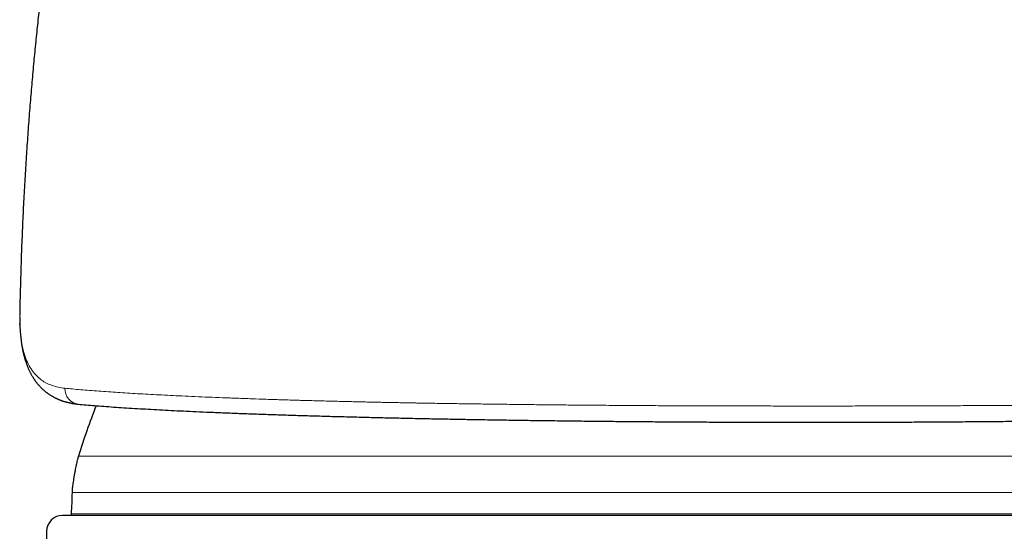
# Model space of a CAD drawing. Header units: millimetres. Extents: x 8 to 949, y 12 to 889.
# Tile 30 of 256: x 415 to 446, y 705 to 721. Entities that reach past the tile are written whole.
import ezdxf

# ---------------------------------------------------------------- set-up
doc = ezdxf.new("R2010")
doc.units = ezdxf.units.MM

msp = doc.modelspace()

# ---------------------------------------------------------------- linework, layer by layer
at = {"color": 7, "linetype": 'Continuous', "lineweight": 30}
for p, q in [((414.612, 711.43), (414.612, 711.319)), ((414.617, 711.026), (414.616, 711.061)), ((414.617, 711.026), (414.631, 710.783)), ((462.958, 705.039), (415.958, 705.039)), ((416.228, 705.084), (416.227, 705.039)), ((415.458, 704.539), (415.458, 688.905))]:
    msp.add_line(p, q, dxfattribs=at)
at = {"color": 252, "linetype": 'Continuous', "lineweight": 0}
for p, q in [((414.63, 710.831), (414.616, 711.061)), ((462.458, 706.902), (416.458, 706.902)), ((462.658, 705.757), (416.258, 705.757)), ((416.228, 705.084), (462.688, 705.084))]:
    msp.add_line(p, q, dxfattribs=at)
at = {"color": 252, "linetype": 'Continuous', "lineweight": 0, "flags": 128}
msp.add_lwpolyline([(414.63, 710.831), (414.63, 710.786), (414.631, 710.783)], dxfattribs=at)
at = {"color": 252, "linetype": 'Continuous', "lineweight": 0}
msp.add_arc((416.516, 709.012), 0.483, 177.5419, 262.7735, dxfattribs=at)
at = {"color": 7, "linetype": 'Continuous', "lineweight": 30}
for centre, radius, start, end in [((439.458, 699.704), 24.1, 158.6335, 162.6223), ((415.958, 704.539), 0.5, 90, 180)]:
    msp.add_arc(centre, radius, start, end, dxfattribs=at)
for points, knots in [([(420.535, 744.568), (420.533, 744.563), (420.528, 744.545), (420.518, 744.515), (420.507, 744.479), (420.496, 744.442), (420.483, 744.402), (420.47, 744.36), (420.458, 744.321), (420.446, 744.284), (420.434, 744.244), (420.42, 744.198), (420.404, 744.149), (420.389, 744.099), (420.372, 744.047), (420.355, 743.993), (420.338, 743.937), (420.321, 743.884), (420.305, 743.833), (420.29, 743.785), (420.276, 743.742), (420.266, 743.708), (420.257, 743.681), (420.249, 743.656), (420.24, 743.626), (420.223, 743.573), (420.202, 743.506), (420.177, 743.426), (420.154, 743.353), (420.133, 743.285), (420.112, 743.218), (420.091, 743.152), (420.07, 743.087), (420.051, 743.025), (420.03, 742.959), (420.007, 742.886), (419.983, 742.811), (419.961, 742.739), (419.939, 742.671), (419.919, 742.605), (419.899, 742.542), (419.88, 742.484), (419.864, 742.43), (419.848, 742.381), (419.833, 742.333), (419.818, 742.283), (419.8, 742.227), (419.78, 742.164), (419.761, 742.101), (419.742, 742.041), (419.723, 741.98), (419.702, 741.912), (419.679, 741.84), (419.656, 741.766), (419.635, 741.696), (419.614, 741.631), (419.597, 741.573), (419.58, 741.52), (419.565, 741.472), (419.55, 741.424), (419.535, 741.374), (419.517, 741.316), (419.498, 741.252), (419.479, 741.191), (419.463, 741.14), (419.452, 741.103), (419.442, 741.072), (419.433, 741.043), (419.419, 740.996), (419.399, 740.929), (419.371, 740.839), (419.342, 740.743), (419.313, 740.647), (419.284, 740.554), (419.257, 740.463), (419.23, 740.372), (419.201, 740.278), (419.172, 740.181), (419.144, 740.085), (419.117, 739.996), (419.092, 739.914), (419.069, 739.836), (419.046, 739.756), (419.021, 739.672), (418.994, 739.581), (418.967, 739.49), (418.944, 739.41), (418.924, 739.341), (418.905, 739.277), (418.885, 739.208), (418.862, 739.13), (418.841, 739.057), (418.822, 738.992), (418.806, 738.938), (418.79, 738.88), (418.772, 738.82), (418.755, 738.761), (418.739, 738.706), (418.726, 738.659), (418.716, 738.622), (418.707, 738.592), (418.698, 738.562), (418.688, 738.525), (418.675, 738.479), (418.656, 738.412), (418.633, 738.331), (418.607, 738.24), (418.585, 738.163), (418.567, 738.097), (418.55, 738.038), (418.533, 737.976), (418.514, 737.909), (418.494, 737.837), (418.473, 737.763), (418.456, 737.701), (418.443, 737.654), (418.435, 737.625), (418.429, 737.601), (418.422, 737.576), (418.413, 737.545), (418.403, 737.507), (418.389, 737.458), (418.373, 737.4), (418.355, 737.333), (418.336, 737.263), (418.317, 737.195), (418.295, 737.113), (418.27, 737.02), (418.243, 736.919), (418.218, 736.827), (418.194, 736.739), (418.174, 736.664), (418.156, 736.595), (418.14, 736.535), (418.123, 736.471), (418.105, 736.405), (418.087, 736.336), (418.069, 736.267), (418.052, 736.203), (418.038, 736.15), (418.027, 736.109), (418.019, 736.075), (418.009, 736.039), (417.998, 735.997), (417.986, 735.95), (417.974, 735.904), (417.956, 735.833), (417.93, 735.735), (417.897, 735.606), (417.862, 735.467), (417.823, 735.315), (417.781, 735.148), (417.735, 734.964), (417.694, 734.8), (417.659, 734.658), (417.631, 734.544), (417.602, 734.426), (417.574, 734.311), (417.548, 734.204), (417.525, 734.112), (417.507, 734.035), (417.492, 733.973), (417.48, 733.923), (417.471, 733.886), (417.463, 733.852), (417.454, 733.812), (417.441, 733.759), (417.427, 733.701), (417.413, 733.64), (417.398, 733.577), (417.376, 733.483), (417.345, 733.353), (417.305, 733.182), (417.262, 732.994), (417.215, 732.789), (417.165, 732.568), (417.112, 732.331), (417.056, 732.079), (416.997, 731.81), (416.933, 731.516), (416.865, 731.194), (416.791, 730.844), (416.715, 730.475), (416.636, 730.086), (416.56, 729.703), (416.487, 729.326), (416.417, 728.957), (416.345, 728.576), (416.273, 728.181), (416.2, 727.773), (416.121, 727.325), (416.038, 726.837), (415.95, 726.305), (415.862, 725.754), (415.777, 725.2), (415.694, 724.643), (415.614, 724.084), (415.535, 723.509), (415.457, 722.918), (415.38, 722.311), (415.305, 721.687), (415.234, 721.067), (415.168, 720.449), (415.105, 719.835), (415.045, 719.208), (414.987, 718.567), (414.933, 717.913), (414.881, 717.245), (414.833, 716.563), (414.788, 715.868), (414.748, 715.159), (414.711, 714.437), (414.679, 713.701), (414.652, 712.966), (414.631, 712.232), (414.619, 711.728), (414.613, 711.463), (414.613, 711.442)], [0, 0, 0, 0, 0.000756, 0.002653, 0.004338, 0.006021, 0.007994, 0.010161, 0.012074, 0.013681, 0.015523, 0.01774, 0.020174, 0.022546, 0.024836, 0.027548, 0.030021, 0.032691, 0.034836, 0.03708, 0.039127, 0.040719, 0.041667, 0.042725, 0.04405, 0.045643, 0.049625, 0.052901, 0.055971, 0.058983, 0.06159, 0.064314, 0.06726, 0.069542, 0.072102, 0.075201, 0.078322, 0.081063, 0.083644, 0.086326, 0.088703, 0.090954, 0.092972, 0.094803, 0.096584, 0.09834, 0.100412, 0.102897, 0.105272, 0.107374, 0.109458, 0.111926, 0.114666, 0.11723, 0.119797, 0.122094, 0.124099, 0.125814, 0.127625, 0.129119, 0.130824, 0.132779, 0.134983, 0.137371, 0.138965, 0.140208, 0.141133, 0.142077, 0.143124, 0.145829, 0.148849, 0.152064, 0.155329, 0.158298, 0.161167, 0.164097, 0.167106, 0.170222, 0.173412, 0.176341, 0.178759, 0.181201, 0.183676, 0.186317, 0.189178, 0.192217, 0.194743, 0.196694, 0.198579, 0.200699, 0.203087, 0.205823, 0.207396, 0.209065, 0.210829, 0.21269, 0.214594, 0.21625, 0.217722, 0.218846, 0.219631, 0.220477, 0.221597, 0.222992, 0.224649, 0.227663, 0.230417, 0.232911, 0.234644, 0.23637, 0.23824, 0.240254, 0.242411, 0.244713, 0.246869, 0.248041, 0.248905, 0.249491, 0.250185, 0.251108, 0.252261, 0.253643, 0.255428, 0.257489, 0.25962, 0.261664, 0.263623, 0.266908, 0.269919, 0.272657, 0.275134, 0.277683, 0.279389, 0.281181, 0.283059, 0.285023, 0.287074, 0.289196, 0.29111, 0.292709, 0.293878, 0.294793, 0.295723, 0.297028, 0.298505, 0.299887, 0.301172, 0.304725, 0.308519, 0.312569, 0.316972, 0.321863, 0.327245, 0.333116, 0.33632, 0.339653, 0.343115, 0.346625, 0.349773, 0.352502, 0.354692, 0.35651, 0.357955, 0.359029, 0.35973, 0.360926, 0.362573, 0.364293, 0.366062, 0.367879, 0.369744, 0.37433, 0.379188, 0.384693, 0.39065, 0.39706, 0.403922, 0.411237, 0.419005, 0.427225, 0.436791, 0.446904, 0.457566, 0.468775, 0.480533, 0.490749, 0.501346, 0.512323, 0.523673, 0.535394, 0.547486, 0.562214, 0.577458, 0.593219, 0.609497, 0.625025, 0.640996, 0.657411, 0.67427, 0.691574, 0.709323, 0.727517, 0.744587, 0.762031, 0.779851, 0.798046, 0.816618, 0.835566, 0.85489, 0.874592, 0.894672, 0.91513, 0.935967, 0.957183, 0.977535, 0.998225, 1, 1, 1, 1]), ([(414.611, 711.267), (414.611, 711.257), (414.611, 711.181), (414.614, 711.098), (414.617, 711.026)], [0, 0, 0, 0, 0.127333, 1, 1, 1, 1]), ([(414.631, 710.783), (414.632, 710.759), (414.636, 710.711), (414.643, 710.646), (414.649, 710.588), (414.655, 710.538), (414.66, 710.495), (414.665, 710.46), (414.669, 710.433), (414.673, 710.41), (414.676, 710.388), (414.68, 710.367), (414.685, 710.336), (414.692, 710.294), (414.703, 710.24), (414.715, 710.183), (414.727, 710.128), (414.739, 710.078), (414.75, 710.038), (414.76, 710), (414.77, 709.964), (414.782, 709.925), (414.795, 709.883), (414.81, 709.839), (414.825, 709.795), (414.841, 709.753), (414.857, 709.713), (414.871, 709.678), (414.885, 709.645), (414.901, 709.61), (414.919, 709.572), (414.938, 709.533), (414.956, 709.497), (414.975, 709.463), (414.993, 709.432), (415.011, 709.4), (415.029, 709.371), (415.047, 709.343), (415.063, 709.318), (415.078, 709.297), (415.091, 709.278), (415.105, 709.259), (415.121, 709.237), (415.138, 709.215), (415.155, 709.193), (415.172, 709.172), (415.188, 709.153), (415.204, 709.134), (415.222, 709.115), (415.242, 709.092), (415.264, 709.069), (415.285, 709.048), (415.305, 709.028), (415.324, 709.011), (415.344, 708.992), (415.368, 708.97), (415.396, 708.947), (415.424, 708.924), (415.45, 708.904), (415.472, 708.887), (415.493, 708.872), (415.515, 708.856), (415.541, 708.839), (415.568, 708.821), (415.594, 708.805), (415.617, 708.791), (415.639, 708.779), (415.663, 708.765), (415.691, 708.75), (415.721, 708.734), (415.752, 708.719), (415.779, 708.707), (415.802, 708.696), (415.825, 708.686), (415.85, 708.676), (415.877, 708.665), (415.904, 708.655), (415.928, 708.646), (415.948, 708.639), (415.964, 708.634), (415.979, 708.629), (415.995, 708.624), (416.015, 708.618), (416.038, 708.611), (416.062, 708.604), (416.088, 708.597), (416.117, 708.589), (416.15, 708.581), (416.188, 708.573), (416.226, 708.565), (416.261, 708.559), (416.294, 708.553), (416.327, 708.548), (416.366, 708.543), (416.409, 708.537), (416.44, 708.534), (416.457, 708.532)], [0, 0, 0, 0, 0.01974, 0.037534, 0.053383, 0.067286, 0.079244, 0.089257, 0.096914, 0.103036, 0.109027, 0.115166, 0.121452, 0.13603, 0.15184, 0.169143, 0.187743, 0.201738, 0.21436, 0.225609, 0.236546, 0.248938, 0.262552, 0.277008, 0.291381, 0.305659, 0.319387, 0.331143, 0.341375, 0.353301, 0.367529, 0.381766, 0.394682, 0.406409, 0.418845, 0.429746, 0.441445, 0.452426, 0.461986, 0.470154, 0.47684, 0.484546, 0.493272, 0.502947, 0.512154, 0.521516, 0.529519, 0.536835, 0.54539, 0.555305, 0.566254, 0.576549, 0.585536, 0.593213, 0.602016, 0.612636, 0.625112, 0.63777, 0.64858, 0.657538, 0.665225, 0.674274, 0.684687, 0.695893, 0.70591, 0.714566, 0.721943, 0.73078, 0.741262, 0.75336, 0.765052, 0.775098, 0.782661, 0.790115, 0.79907, 0.809536, 0.818714, 0.827071, 0.834037, 0.839611, 0.844093, 0.849391, 0.855985, 0.863876, 0.872755, 0.881263, 0.889241, 0.901925, 0.913572, 0.925865, 0.938912, 0.948001, 0.95865, 0.970865, 0.984648, 1, 1, 1, 1]), ([(416.455, 708.533), (416.537, 708.525), (416.702, 708.51), (416.971, 708.487), (417.258, 708.465), (417.563, 708.443), (417.886, 708.422), (418.22, 708.401), (418.563, 708.381), (418.915, 708.361), (419.28, 708.342), (419.661, 708.323), (420.062, 708.305), (420.487, 708.286), (420.934, 708.267), (421.397, 708.249), (421.873, 708.231), (422.363, 708.214), (422.858, 708.197), (423.355, 708.181), (423.853, 708.166), (424.363, 708.152), (424.884, 708.138), (425.399, 708.125), (425.907, 708.112), (426.407, 708.101), (426.915, 708.09), (427.431, 708.079), (427.954, 708.069), (428.484, 708.059), (429.038, 708.049), (429.616, 708.04), (430.22, 708.031), (430.829, 708.022), (431.445, 708.014), (432.048, 708.007), (432.637, 708), (433.212, 707.994), (433.792, 707.989), (434.377, 707.984), (434.966, 707.98), (435.558, 707.976), (436.137, 707.973), (436.702, 707.97), (437.251, 707.968), (437.802, 707.966), (438.354, 707.965), (438.906, 707.965), (439.274, 707.964), (439.458, 707.964)], [0, 0, 0, 0, 0.022952, 0.045987, 0.069103, 0.092269, 0.11547, 0.138699, 0.160623, 0.182563, 0.204517, 0.226478, 0.248444, 0.271746, 0.295054, 0.318367, 0.341685, 0.365007, 0.388333, 0.41033, 0.432329, 0.454332, 0.476337, 0.498346, 0.518362, 0.538388, 0.558422, 0.578461, 0.598502, 0.618542, 0.638577, 0.660607, 0.682624, 0.704623, 0.726603, 0.748558, 0.768531, 0.788552, 0.808615, 0.828712, 0.848836, 0.86898, 0.889138, 0.907624, 0.926111, 0.944596, 0.963075, 0.981544, 1, 1, 1, 1]), ([(439.458, 707.964), (439.659, 707.964), (440.06, 707.965), (440.66, 707.965), (441.257, 707.967), (441.852, 707.969), (442.445, 707.971), (443.035, 707.974), (443.643, 707.978), (444.267, 707.982), (444.908, 707.987), (445.546, 707.993), (446.181, 707.999), (446.793, 708.006), (447.382, 708.013), (447.945, 708.02), (448.503, 708.028), (449.054, 708.036), (449.599, 708.045), (450.137, 708.054), (450.687, 708.064), (451.247, 708.074), (451.816, 708.086), (452.376, 708.098), (452.928, 708.11), (453.482, 708.124), (454.037, 708.138), (454.59, 708.153), (455.131, 708.168), (455.659, 708.184), (456.174, 708.201), (456.667, 708.218), (457.136, 708.234), (457.584, 708.251), (458.019, 708.269), (458.441, 708.286), (458.857, 708.305), (459.268, 708.324), (459.67, 708.344), (460.057, 708.364), (460.427, 708.385), (460.781, 708.406), (461.111, 708.427), (461.418, 708.448), (461.703, 708.469), (461.973, 708.49), (462.227, 708.511), (462.383, 708.525), (462.46, 708.533)], [0, 0, 0, 0, 0.020148, 0.040222, 0.060238, 0.080214, 0.100163, 0.120101, 0.140038, 0.161982, 0.183953, 0.205964, 0.228028, 0.250159, 0.270285, 0.290366, 0.310412, 0.330429, 0.350427, 0.370413, 0.390394, 0.412374, 0.434364, 0.456371, 0.478405, 0.500474, 0.523889, 0.547283, 0.570662, 0.594029, 0.61739, 0.640746, 0.66276, 0.684768, 0.706768, 0.728761, 0.750751, 0.774069, 0.797383, 0.820692, 0.843994, 0.86729, 0.890574, 0.912512, 0.934427, 0.956309, 0.978154, 1, 1, 1, 1]), ([(416.458, 706.902), (416.454, 706.89), (416.446, 706.864), (416.433, 706.819), (416.42, 706.765), (416.404, 706.698), (416.387, 706.619), (416.369, 706.531), (416.35, 706.435), (416.332, 706.336), (416.314, 706.236), (416.298, 706.138), (416.285, 706.048), (416.274, 705.967), (416.266, 705.899), (416.261, 705.843), (416.259, 705.797), (416.258, 705.769), (416.258, 705.757)], [0, 0, 0, 0, 0.032544, 0.070933, 0.118836, 0.177842, 0.247794, 0.325652, 0.410117, 0.498081, 0.586112, 0.672439, 0.751941, 0.822007, 0.88108, 0.929016, 0.967427, 1, 1, 1, 1]), ([(416.258, 705.757), (416.255, 705.645), (416.248, 705.42), (416.233, 705.196), (416.228, 705.084), (416.228, 705.084)], [0, 0, 0, 0, 0.499139, 0.998335, 1, 1, 1, 1])]:
    msp.add_open_spline(points, degree=3, knots=knots, dxfattribs=at)
at = {"color": 252, "linetype": 'Continuous', "lineweight": 0}
for points, knots in [([(414.616, 711.061), (414.614, 711.133), (414.61, 711.266), (414.612, 711.387), (414.613, 711.442)], [0, 0, 0, 0, 0.543298, 1, 1, 1, 1]), ([(416.033, 709.033), (415.962, 709.042), (415.82, 709.061), (415.628, 709.116), (415.453, 709.19), (415.296, 709.286), (415.156, 709.404), (415.024, 709.552), (414.905, 709.736), (414.802, 709.962), (414.722, 710.219), (414.662, 710.506), (414.641, 710.722), (414.63, 710.831)], [0, 0, 0, 0, 0.0843629, 0.1683747, 0.2520883, 0.3355542, 0.4188209, 0.5019355, 0.6015336, 0.701058, 0.8005888, 0.9002076, 1, 1, 1, 1]), ([(439.458, 708.474), (439.253, 708.474), (438.844, 708.474), (438.231, 708.475), (437.618, 708.476), (437.007, 708.477), (436.397, 708.479), (435.79, 708.481), (435.166, 708.483), (434.525, 708.486), (433.868, 708.49), (433.218, 708.495), (432.573, 708.5), (431.955, 708.505), (431.361, 708.511), (430.79, 708.517), (430.225, 708.524), (429.664, 708.531), (429.109, 708.538), (428.559, 708.546), (428.042, 708.554), (427.554, 708.561), (427.23, 708.567), (427.043, 708.57), (427.003, 708.571), (426.979, 708.571), (426.968, 708.571), (426.956, 708.572), (426.942, 708.572), (426.915, 708.572), (426.873, 708.573), (426.808, 708.574), (426.727, 708.576), (426.628, 708.578), (426.515, 708.58), (426.387, 708.582), (426.246, 708.585), (426.09, 708.588), (425.927, 708.592), (425.757, 708.595), (425.581, 708.599), (425.394, 708.603), (425.197, 708.608), (424.99, 708.613), (424.773, 708.618), (424.544, 708.623), (424.304, 708.63), (424.052, 708.636), (423.815, 708.643), (423.654, 708.647), (423.571, 708.649), (423.545, 708.65), (423.518, 708.651), (423.492, 708.652), (423.467, 708.652), (423.399, 708.654), (423.183, 708.661), (422.82, 708.671), (422.362, 708.686), (421.904, 708.702), (421.447, 708.718), (420.992, 708.735), (420.55, 708.753), (420.122, 708.771), (419.719, 708.789), (419.342, 708.807), (418.988, 708.825), (418.646, 708.844), (418.316, 708.862), (417.998, 708.881), (417.693, 708.9), (417.391, 708.921), (417.094, 708.942), (416.803, 708.964), (416.529, 708.987), (416.27, 709.009), (416.112, 709.025), (416.033, 709.033)], [0, 0, 0, 0, 0.020125, 0.040259, 0.060397, 0.080538, 0.100674, 0.120803, 0.140918, 0.163021, 0.185092, 0.207122, 0.229101, 0.251021, 0.270928, 0.290862, 0.31084, 0.330831, 0.350832, 0.370841, 0.390854, 0.408116, 0.425376, 0.427546, 0.429495, 0.42986, 0.430281, 0.430758, 0.431291, 0.431879, 0.433785, 0.436112, 0.439338, 0.443131, 0.44749, 0.452416, 0.457908, 0.463966, 0.470591, 0.477089, 0.484052, 0.491479, 0.499371, 0.507728, 0.516549, 0.525835, 0.535852, 0.546358, 0.557355, 0.565798, 0.566923, 0.568054, 0.569188, 0.570327, 0.571471, 0.572372, 0.579037, 0.599526, 0.620014, 0.640499, 0.662447, 0.684394, 0.706341, 0.728288, 0.750235, 0.770188, 0.790144, 0.810101, 0.830061, 0.850025, 0.869994, 0.889968, 0.911948, 0.933939, 0.955943, 0.977962, 1, 1, 1, 1]), ([(439.458, 708.474), (439.697, 708.474), (440.174, 708.474), (440.888, 708.475), (441.598, 708.476), (442.304, 708.478), (443.006, 708.48), (443.692, 708.483), (444.36, 708.486), (445.012, 708.489), (445.661, 708.494), (446.307, 708.498), (446.962, 708.504), (447.624, 708.51), (448.291, 708.517), (448.95, 708.525), (449.6, 708.534), (450.24, 708.543), (450.86, 708.552), (451.459, 708.562), (452.038, 708.573), (452.609, 708.584), (453.17, 708.595), (453.734, 708.608), (454.299, 708.621), (454.862, 708.636), (455.413, 708.651), (455.95, 708.667), (456.474, 708.683), (456.975, 708.7), (457.453, 708.717), (457.909, 708.734), (458.352, 708.752), (458.781, 708.77), (459.206, 708.79), (459.624, 708.81), (460.034, 708.831), (460.428, 708.852), (460.805, 708.874), (461.166, 708.896), (461.503, 708.919), (461.817, 708.941), (462.108, 708.964), (462.384, 708.986), (462.644, 709.009), (462.803, 709.025), (462.882, 709.033)], [0, 0, 0, 0, 0.023531, 0.046955, 0.070297, 0.093578, 0.11682, 0.140046, 0.161947, 0.183869, 0.205826, 0.227836, 0.249912, 0.273333, 0.296697, 0.320015, 0.343299, 0.366562, 0.389814, 0.411739, 0.433675, 0.455631, 0.477618, 0.499643, 0.523017, 0.546371, 0.569708, 0.593031, 0.616343, 0.639645, 0.661609, 0.68357, 0.705528, 0.727487, 0.749447, 0.772744, 0.796049, 0.819364, 0.842694, 0.866042, 0.889411, 0.911468, 0.933552, 0.955665, 0.977813, 1, 1, 1, 1])]:
    msp.add_open_spline(points, degree=3, knots=knots, dxfattribs=at)

doc.saveas('drawing.dxf')
